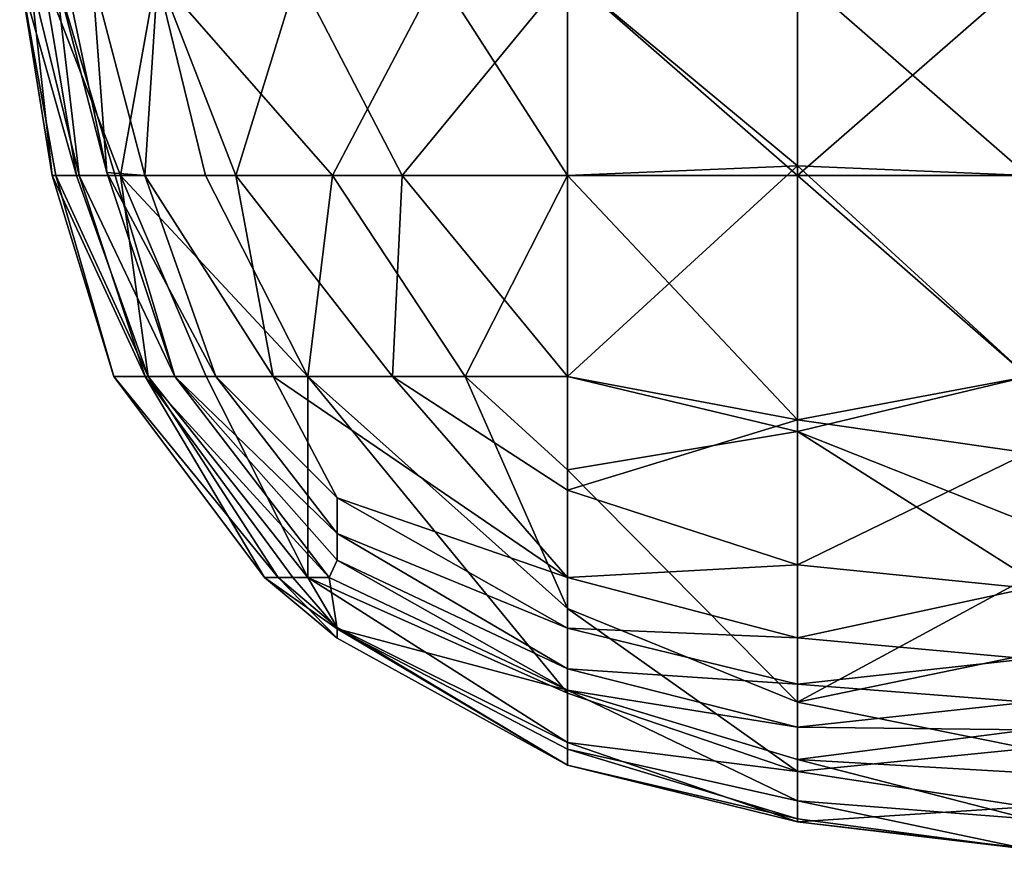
# Model space of a CAD drawing. Extents: x -1.1 to 1.1, y -0.36 to 0.36.
# Tile 1 of 256: x -1.0161 to -0.9969, y -0.3367 to -0.3206. Entities that reach past the tile are written whole.
import ezdxf

# ---------------------------------------------------------------- set-up
doc = ezdxf.new("R2010")
doc.units = 0

msp = doc.modelspace()

# ---------------------------------------------------------------- linework, layer by layer
for points in [[(-1.016054, -0.319713, 0.342581), (-1.014952, -0.32362, 0.350394), (-1.015603, -0.319713, 0.350394)], [(-1.016054, -0.319713, 0.342581), (-1.01535, -0.32362, 0.346487), (-1.014952, -0.32362, 0.350394)], [(-1.01535, -0.32362, 0.346487), (-1.016054, -0.319713, 0.342581), (-1.015425, -0.32362, 0.334769)], [(-1.015857, -0.319713, 0.32305), (-1.015425, -0.32362, 0.334769), (-1.016054, -0.319713, 0.342581)], [(-1.014899, -0.32362, 0.303519), (-1.015425, -0.32362, 0.334769), (-1.015857, -0.319713, 0.32305)], [(-1.014899, -0.32362, 0.303519), (-1.015857, -0.319713, 0.32305), (-1.015361, -0.319713, 0.287894)], [(-1.015603, -0.319713, 0.350394), (-1.014098, -0.32362, 0.3543), (-1.013399, -0.319713, 0.358206)], [(-1.014952, -0.32362, 0.350394), (-1.014098, -0.32362, 0.3543), (-1.015603, -0.319713, 0.350394)], [(-1.014359, -0.323562, 0.283987), (-1.015361, -0.319713, 0.287894), (-1.015168, -0.319713, 0.283987)], [(-1.015361, -0.319713, 0.287894), (-1.01304, -0.327526, 0.2918), (-1.014899, -0.32362, 0.303519)], [(-1.01304, -0.327526, 0.2918), (-1.015361, -0.319713, 0.287894), (-1.014359, -0.323562, 0.283987)], [(-1.014649, -0.319713, 0.280081), (-1.014359, -0.323562, 0.283987), (-1.015168, -0.319713, 0.283987)], [(-1.014359, -0.323562, 0.283987), (-1.014649, -0.319713, 0.280081), (-1.013625, -0.32362, 0.280081)], [(-1.014649, -0.319713, 0.280081), (-1.013369, -0.319713, 0.276175), (-1.013625, -0.32362, 0.280081)], [(-1.013399, -0.319713, 0.358206), (-1.014098, -0.32362, 0.3543), (-1.012442, -0.32362, 0.358206)], [(-1.013369, -0.319713, 0.276175), (-1.011857, -0.32362, 0.276175), (-1.013625, -0.32362, 0.280081)], [(-1.013399, -0.319713, 0.358206), (-1.009979, -0.32362, 0.362112), (-1.007923, -0.319713, 0.366019)], [(-1.013399, -0.319713, 0.358206), (-1.012442, -0.32362, 0.358206), (-1.009979, -0.32362, 0.362112)], [(-1.013369, -0.319713, 0.276175), (-1.01065, -0.319713, 0.272269), (-1.011857, -0.32362, 0.276175)], [(-1.008625, -0.32362, 0.272269), (-1.011857, -0.32362, 0.276175), (-1.01065, -0.319713, 0.272269)], [(-1.008625, -0.32362, 0.272269), (-1.01065, -0.319713, 0.272269), (-1.005416, -0.319713, 0.268599)], [(-1.007923, -0.319713, 0.366019), (-1.009979, -0.32362, 0.362112), (-1.005416, -0.32362, 0.366776)], [(-1.005416, -0.32362, 0.270215), (-1.008625, -0.32362, 0.272269), (-1.005416, -0.319713, 0.268599)], [(-1.005416, -0.319713, 0.368373), (-1.007923, -0.319713, 0.366019), (-1.005416, -0.32362, 0.366776)], [(-1.005416, -0.32362, 0.366776), (-1.000946, -0.323432, 0.369925), (-1.005416, -0.319713, 0.368373)], [(-1.000946, -0.319713, 0.371416), (-1.005416, -0.319713, 0.368373), (-1.000946, -0.323432, 0.369925)], [(-1.000946, -0.32362, 0.268552), (-1.005416, -0.32362, 0.270215), (-1.005416, -0.319713, 0.268599)], [(-1.000946, -0.319713, 0.2671), (-1.000946, -0.32362, 0.268552), (-1.005416, -0.319713, 0.268599)], [(-0.996475, -0.319713, 0.266446), (-0.992004, -0.32362, 0.267823), (-1.000946, -0.32362, 0.268552)], [(-0.996475, -0.32362, 0.371776), (-0.996475, -0.319713, 0.373593), (-1.000946, -0.319713, 0.371416)], [(-0.996475, -0.32362, 0.371776), (-1.000946, -0.319713, 0.371416), (-1.000946, -0.323432, 0.369925)], [(-1.000946, -0.32362, 0.268552), (-1.000946, -0.319713, 0.2671), (-0.996475, -0.319713, 0.266446)], [(-1.014359, -0.323562, 0.283987), (-1.012243, -0.327526, 0.283987), (-1.01304, -0.327526, 0.2918)], [(-1.013625, -0.32362, 0.280081), (-1.012243, -0.327526, 0.283987), (-1.014359, -0.323562, 0.283987)], [(-1.000946, -0.323432, 0.369925), (-1.005416, -0.32362, 0.366776), (-1.005416, -0.327526, 0.36407)], [(-1.000946, -0.328593, 0.366019), (-1.000946, -0.323432, 0.369925), (-1.005416, -0.327526, 0.36407)], [(-0.996475, -0.327526, 0.369007), (-0.996475, -0.32362, 0.371776), (-1.000946, -0.323432, 0.369925)], [(-0.996475, -0.327526, 0.369007), (-1.000946, -0.323432, 0.369925), (-1.000946, -0.328593, 0.366019)], [(-1.014227, -0.327526, 0.342581), (-1.015425, -0.32362, 0.334769), (-1.013614, -0.327526, 0.315237)], [(-1.013614, -0.327526, 0.315237), (-1.015425, -0.32362, 0.334769), (-1.014899, -0.32362, 0.303519)], [(-1.015425, -0.32362, 0.334769), (-1.014227, -0.327526, 0.342581), (-1.01535, -0.32362, 0.346487)], [(-1.014227, -0.327526, 0.342581), (-1.013561, -0.327526, 0.350394), (-1.01535, -0.32362, 0.346487)], [(-1.01535, -0.32362, 0.346487), (-1.013561, -0.327526, 0.350394), (-1.014952, -0.32362, 0.350394)], [(-1.014952, -0.32362, 0.350394), (-1.013561, -0.327526, 0.350394), (-1.014098, -0.32362, 0.3543)], [(-1.013614, -0.327526, 0.315237), (-1.014899, -0.32362, 0.303519), (-1.01304, -0.327526, 0.2918)], [(-1.014098, -0.32362, 0.3543), (-1.010457, -0.327526, 0.358206), (-1.012442, -0.32362, 0.358206)], [(-1.012434, -0.327526, 0.3543), (-1.010457, -0.327526, 0.358206), (-1.014098, -0.32362, 0.3543)], [(-1.013561, -0.327526, 0.350394), (-1.012434, -0.327526, 0.3543), (-1.014098, -0.32362, 0.3543)], [(-1.012243, -0.327526, 0.283987), (-1.013625, -0.32362, 0.280081), (-1.011132, -0.327526, 0.280081)], [(-1.011857, -0.32362, 0.276175), (-1.011132, -0.327526, 0.280081), (-1.013625, -0.32362, 0.280081)], [(-1.010457, -0.327526, 0.358206), (-1.009979, -0.32362, 0.362112), (-1.012442, -0.32362, 0.358206)], [(-1.011132, -0.327526, 0.280081), (-1.011857, -0.32362, 0.276175), (-1.008813, -0.327526, 0.276175)], [(-1.008813, -0.327526, 0.276175), (-1.011857, -0.32362, 0.276175), (-1.008625, -0.32362, 0.272269)], [(-1.010457, -0.327526, 0.358206), (-1.007402, -0.327526, 0.362112), (-1.009979, -0.32362, 0.362112)], [(-1.009979, -0.32362, 0.362112), (-1.007402, -0.327526, 0.362112), (-1.005416, -0.32362, 0.366776)], [(-1.005416, -0.327526, 0.273154), (-1.008813, -0.327526, 0.276175), (-1.008625, -0.32362, 0.272269)], [(-1.005416, -0.327526, 0.273154), (-1.008625, -0.32362, 0.272269), (-1.005416, -0.32362, 0.270215)], [(-1.005416, -0.32362, 0.366776), (-1.007402, -0.327526, 0.362112), (-1.005416, -0.327526, 0.36407)], [(-1.000946, -0.328367, 0.272269), (-1.005416, -0.32362, 0.270215), (-1.000946, -0.32362, 0.268552)], [(-1.000946, -0.328367, 0.272269), (-1.005416, -0.327526, 0.273154), (-1.005416, -0.32362, 0.270215)], [(-0.996475, -0.327526, 0.270782), (-1.000946, -0.328367, 0.272269), (-1.000946, -0.32362, 0.268552)], [(-0.992004, -0.32362, 0.267823), (-0.996475, -0.327526, 0.270782), (-1.000946, -0.32362, 0.268552)], [(-1.014227, -0.327526, 0.342581), (-1.011031, -0.331432, 0.346487), (-1.013561, -0.327526, 0.350394)], [(-1.011031, -0.331432, 0.346487), (-1.014227, -0.327526, 0.342581), (-1.011296, -0.331432, 0.338675)], [(-1.013614, -0.327526, 0.315237), (-1.011296, -0.331432, 0.338675), (-1.014227, -0.327526, 0.342581)], [(-1.013614, -0.327526, 0.315237), (-1.010046, -0.331432, 0.307425), (-1.010748, -0.331432, 0.32305)], [(-1.01304, -0.327526, 0.2918), (-1.010046, -0.331432, 0.307425), (-1.013614, -0.327526, 0.315237)], [(-1.013614, -0.327526, 0.315237), (-1.010748, -0.331432, 0.32305), (-1.011296, -0.331432, 0.338675)], [(-1.010458, -0.331432, 0.350394), (-1.012434, -0.327526, 0.3543), (-1.013561, -0.327526, 0.350394)], [(-1.010458, -0.331432, 0.350394), (-1.013561, -0.327526, 0.350394), (-1.011031, -0.331432, 0.346487)], [(-1.010046, -0.331432, 0.307425), (-1.01304, -0.327526, 0.2918), (-1.009887, -0.331092, 0.295706)], [(-1.009887, -0.330578, 0.287894), (-1.009887, -0.331092, 0.295706), (-1.01304, -0.327526, 0.2918)], [(-1.009887, -0.330578, 0.287894), (-1.01304, -0.327526, 0.2918), (-1.012243, -0.327526, 0.283987)], [(-1.010457, -0.327526, 0.358206), (-1.012434, -0.327526, 0.3543), (-1.010458, -0.331432, 0.350394)], [(-1.012243, -0.327526, 0.283987), (-1.009887, -0.329885, 0.283987), (-1.009887, -0.330578, 0.287894)], [(-1.011132, -0.327526, 0.280081), (-1.009887, -0.329885, 0.283987), (-1.012243, -0.327526, 0.283987)], [(-1.011132, -0.327526, 0.280081), (-1.005416, -0.331432, 0.27975), (-1.009887, -0.329885, 0.283987)], [(-1.011132, -0.327526, 0.280081), (-1.008813, -0.327526, 0.276175), (-1.005416, -0.331432, 0.27975)], [(-1.010458, -0.331432, 0.350394), (-1.005416, -0.333678, 0.3543), (-1.010457, -0.327526, 0.358206)], [(-1.007402, -0.327526, 0.362112), (-1.010457, -0.327526, 0.358206), (-1.005416, -0.332034, 0.358206)], [(-1.010457, -0.327526, 0.358206), (-1.005416, -0.333678, 0.3543), (-1.005416, -0.332034, 0.358206)], [(-1.005416, -0.331432, 0.27975), (-1.008813, -0.327526, 0.276175), (-1.005416, -0.329731, 0.276175)], [(-1.005416, -0.327526, 0.273154), (-1.005416, -0.329731, 0.276175), (-1.008813, -0.327526, 0.276175)], [(-1.005416, -0.32934, 0.362112), (-1.007402, -0.327526, 0.362112), (-1.005416, -0.332034, 0.358206)], [(-1.007402, -0.327526, 0.362112), (-1.005416, -0.32934, 0.362112), (-1.005416, -0.327526, 0.36407)], [(-1.005416, -0.327526, 0.36407), (-1.005416, -0.32934, 0.362112), (-1.000946, -0.328593, 0.366019)], [(-1.005416, -0.329731, 0.276175), (-1.005416, -0.327526, 0.273154), (-1.000946, -0.328367, 0.272269)], [(-0.996475, -0.330369, 0.366019), (-0.996475, -0.327526, 0.369007), (-1.000946, -0.328593, 0.366019)], [(-1.000946, -0.328367, 0.272269), (-0.996475, -0.327526, 0.270782), (-0.996475, -0.329008, 0.272269)], [(-1.005416, -0.329731, 0.276175), (-1.000946, -0.328367, 0.272269), (-1.000946, -0.331181, 0.276175)], [(-1.000946, -0.331181, 0.276175), (-1.000946, -0.328367, 0.272269), (-0.996475, -0.329008, 0.272269)], [(-1.005416, -0.32934, 0.362112), (-1.000946, -0.333853, 0.358206), (-1.000946, -0.328593, 0.366019)], [(-1.000946, -0.328593, 0.366019), (-0.996475, -0.331432, 0.364548), (-0.996475, -0.330369, 0.366019)], [(-1.000946, -0.328593, 0.366019), (-1.000946, -0.333853, 0.358206), (-0.996475, -0.331432, 0.364548)], [(-1.000946, -0.331181, 0.276175), (-0.996475, -0.329008, 0.272269), (-0.996475, -0.331639, 0.276175)], [(-1.005416, -0.332034, 0.358206), (-1.000946, -0.333853, 0.358206), (-1.005416, -0.32934, 0.362112)], [(-1.005416, -0.331432, 0.27975), (-1.005416, -0.329731, 0.276175), (-1.000946, -0.331181, 0.276175)], [(-1.009887, -0.329885, 0.283987), (-1.005416, -0.332416, 0.283987), (-1.009887, -0.330578, 0.287894)], [(-1.005416, -0.332416, 0.283987), (-1.009887, -0.329885, 0.283987), (-1.005416, -0.331432, 0.27975)], [(-1.009887, -0.331092, 0.295706), (-1.009887, -0.330578, 0.287894), (-1.005416, -0.333204, 0.2918)], [(-1.005416, -0.333204, 0.2918), (-1.009887, -0.330578, 0.287894), (-1.005416, -0.332416, 0.283987)], [(-1.009887, -0.331092, 0.295706), (-1.005416, -0.333619, 0.299612), (-1.010046, -0.331432, 0.307425)], [(-1.009887, -0.331092, 0.295706), (-1.005416, -0.333204, 0.2918), (-1.005416, -0.333619, 0.299612)], [(-1.005416, -0.331432, 0.27975), (-1.000946, -0.331181, 0.276175), (-1.000946, -0.332604, 0.280081)], [(-0.996475, -0.331639, 0.276175), (-1.000946, -0.332604, 0.280081), (-1.000946, -0.331181, 0.276175)], [(-1.011296, -0.331432, 0.338675), (-1.009887, -0.332607, 0.338675), (-1.011031, -0.331432, 0.346487)], [(-1.009887, -0.332607, 0.338675), (-1.011296, -0.331432, 0.338675), (-1.009887, -0.332431, 0.330862)], [(-1.009887, -0.332431, 0.330862), (-1.011296, -0.331432, 0.338675), (-1.010748, -0.331432, 0.32305)], [(-1.011031, -0.331432, 0.346487), (-1.009887, -0.332404, 0.346487), (-1.010458, -0.331432, 0.350394)], [(-1.009887, -0.332404, 0.346487), (-1.011031, -0.331432, 0.346487), (-1.009887, -0.332607, 0.338675)], [(-1.010046, -0.331432, 0.307425), (-1.009887, -0.332431, 0.330862), (-1.010748, -0.331432, 0.32305)], [(-1.010458, -0.331432, 0.350394), (-1.009887, -0.332404, 0.346487), (-1.005416, -0.334636, 0.350394)], [(-1.010458, -0.331432, 0.350394), (-1.005416, -0.334636, 0.350394), (-1.005416, -0.333678, 0.3543)], [(-1.005416, -0.333619, 0.299612), (-1.009887, -0.332431, 0.330862), (-1.010046, -0.331432, 0.307425)], [(-1.005416, -0.332416, 0.283987), (-1.005416, -0.331432, 0.27975), (-1.000946, -0.332604, 0.280081)], [(-1.000946, -0.333853, 0.358206), (-0.996475, -0.332926, 0.362112), (-0.996475, -0.331432, 0.364548)], [(-1.000946, -0.332604, 0.280081), (-0.996475, -0.331639, 0.276175), (-0.996475, -0.333012, 0.280081)], [(-1.000946, -0.333853, 0.358206), (-1.005416, -0.332034, 0.358206), (-1.000946, -0.335203, 0.3543)], [(-1.005416, -0.333678, 0.3543), (-1.000946, -0.335203, 0.3543), (-1.005416, -0.332034, 0.358206)], [(-1.005416, -0.334636, 0.350394), (-1.009887, -0.332404, 0.346487), (-1.005416, -0.335076, 0.338675)], [(-1.009887, -0.332404, 0.346487), (-1.009887, -0.332607, 0.338675), (-1.005416, -0.335076, 0.338675)], [(-1.005416, -0.335076, 0.338675), (-1.009887, -0.332607, 0.338675), (-1.009887, -0.332431, 0.330862)], [(-1.009887, -0.332431, 0.330862), (-1.005416, -0.334767, 0.326956), (-1.005416, -0.335076, 0.338675)], [(-1.005416, -0.334767, 0.326956), (-1.009887, -0.332431, 0.330862), (-1.005416, -0.333619, 0.299612)], [(-1.005416, -0.333204, 0.2918), (-1.005416, -0.332416, 0.283987), (-1.000946, -0.333504, 0.283987)], [(-1.000946, -0.333504, 0.283987), (-1.005416, -0.332416, 0.283987), (-1.000946, -0.332604, 0.280081)], [(-1.000946, -0.333504, 0.283987), (-1.000946, -0.332604, 0.280081), (-0.996475, -0.333012, 0.280081)], [(-0.996475, -0.334756, 0.358206), (-0.996475, -0.332926, 0.362112), (-1.000946, -0.333853, 0.358206)], [(-1.000946, -0.333504, 0.283987), (-0.996475, -0.333012, 0.280081), (-0.996475, -0.333855, 0.283987)], [(-1.005416, -0.333619, 0.299612), (-1.005416, -0.333204, 0.2918), (-1.000946, -0.33434, 0.2918)], [(-1.000946, -0.33434, 0.2918), (-1.005416, -0.333204, 0.2918), (-1.000946, -0.333504, 0.283987)], [(-1.000946, -0.333504, 0.283987), (-0.996475, -0.333855, 0.283987), (-1.000946, -0.33434, 0.2918)], [(-1.005416, -0.333619, 0.299612), (-1.000946, -0.335768, 0.32305), (-1.005416, -0.334767, 0.326956)], [(-1.000946, -0.33434, 0.2918), (-1.000946, -0.33497, 0.303519), (-1.005416, -0.333619, 0.299612)], [(-1.000946, -0.335768, 0.32305), (-1.005416, -0.333619, 0.299612), (-1.000946, -0.33497, 0.303519)], [(-1.005416, -0.333678, 0.3543), (-1.005416, -0.334636, 0.350394), (-1.000946, -0.335203, 0.3543)], [(-1.000946, -0.333853, 0.358206), (-1.000946, -0.335203, 0.3543), (-0.996475, -0.334756, 0.358206)], [(-1.000946, -0.33434, 0.2918), (-0.996475, -0.333855, 0.283987), (-0.996475, -0.334392, 0.287894)], [(-1.000946, -0.33497, 0.303519), (-1.000946, -0.33434, 0.2918), (-0.996475, -0.334392, 0.287894)], [(-0.996475, -0.334392, 0.287894), (-0.996475, -0.335229, 0.299612), (-1.000946, -0.33497, 0.303519)], [(-1.000946, -0.335203, 0.3543), (-1.005416, -0.334636, 0.350394), (-1.000946, -0.33618, 0.346487)], [(-1.005416, -0.335076, 0.338675), (-1.000946, -0.33618, 0.346487), (-1.005416, -0.334636, 0.350394)], [(-1.000946, -0.33612, 0.334769), (-1.005416, -0.335076, 0.338675), (-1.005416, -0.334767, 0.326956)], [(-1.005416, -0.334767, 0.326956), (-1.000946, -0.335768, 0.32305), (-1.000946, -0.33612, 0.334769)], [(-0.996475, -0.335887, 0.3543), (-0.996475, -0.334756, 0.358206), (-1.000946, -0.335203, 0.3543)], [(-0.996475, -0.33612, 0.319144), (-1.000946, -0.335768, 0.32305), (-1.000946, -0.33497, 0.303519)], [(-0.996475, -0.33612, 0.319144), (-1.000946, -0.33497, 0.303519), (-0.996475, -0.335229, 0.299612)], [(-1.000946, -0.33618, 0.346487), (-1.005416, -0.335076, 0.338675), (-1.000946, -0.33612, 0.334769)], [(-0.996475, -0.335887, 0.3543), (-1.000946, -0.335203, 0.3543), (-1.000946, -0.33618, 0.346487)], [(-1.000946, -0.335768, 0.32305), (-0.996475, -0.336713, 0.338675), (-1.000946, -0.33612, 0.334769)], [(-1.000946, -0.335768, 0.32305), (-0.996475, -0.33612, 0.319144), (-0.996475, -0.336713, 0.338675)], [(-1.000946, -0.33618, 0.346487), (-0.996475, -0.336694, 0.346487), (-0.996475, -0.335887, 0.3543)], [(-1.000946, -0.33612, 0.334769), (-0.996475, -0.336713, 0.338675), (-1.000946, -0.33618, 0.346487)], [(-0.996475, -0.336694, 0.346487), (-1.000946, -0.33618, 0.346487), (-0.996475, -0.336713, 0.338675)]]:
    msp.add_3dface(points)

doc.saveas('drawing.dxf')
